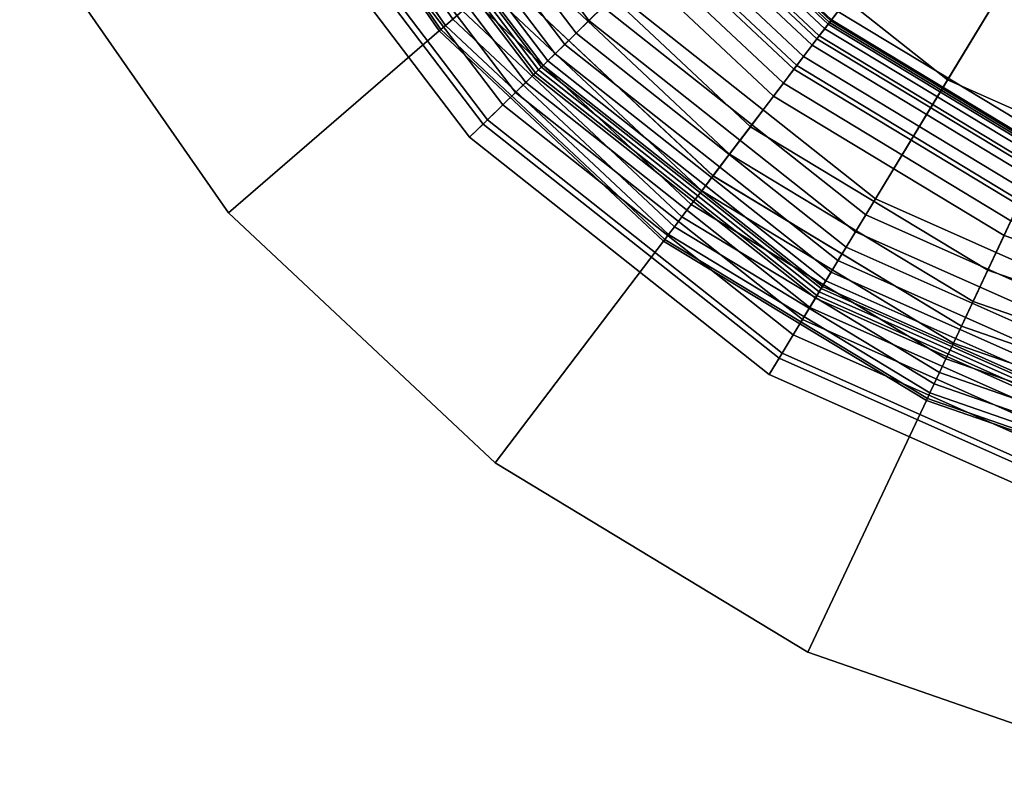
# Model space of a CAD drawing. Extents: x -43.1 to 43.1, y -41.3 to 41.3.
# Tile 142 of 256: x -32.228 to -31.44, y 11.315 to 11.918. Entities that reach past the tile are written whole.
import ezdxf

# ---------------------------------------------------------------- set-up
doc = ezdxf.new("R2010")
doc.units = 0
for name, color, linetype in [('LAMP', 7, 'CONTINUOUS'), ('LAMP_SUPPORT', 18, 'CONTINUOUS'), ('METAL_BASE', 254, 'CONTINUOUS')]:
    doc.layers.add(name, color=color, linetype=linetype)

msp = doc.modelspace()

# ---------------------------------------------------------------- linework, layer by layer
at = {"layer": 'LAMP'}
for points in [[(-31.8153, 11.8755, 24.8806), (-31.9891, 12.1043, 24.8806), (-31.9106, 12.1496, 24.9998), (-31.7506, 11.9389, 24.9998)], [(-31.7614, 11.9283, 22.6352), (-31.9237, 12.1421, 22.6352), (-31.9373, 12.1342, 22.6365), (-31.7726, 11.9174, 22.6365)], [(-31.7726, 11.9174, 22.6365), (-31.9373, 12.1342, 22.6365), (-31.9498, 12.127, 22.6411), (-31.7829, 11.9073, 22.6411)], [(-31.7829, 11.9073, 22.6411), (-31.9498, 12.127, 22.6411), (-31.9609, 12.1206, 22.6486), (-31.792, 11.8983, 22.6486)], [(-31.792, 11.8983, 22.6486), (-31.9609, 12.1206, 22.6486), (-31.9701, 12.1153, 22.6586), (-31.7997, 11.8908, 22.6586)], [(-31.8055, 11.8851, 22.6707), (-31.9772, 12.1112, 22.6707), (-31.9818, 12.1085, 22.6845), (-31.8093, 11.8813, 22.6845)], [(-31.7997, 11.8908, 22.6586), (-31.9701, 12.1153, 22.6586), (-31.9772, 12.1112, 22.6707), (-31.8055, 11.8851, 22.6707)], [(-31.8572, 11.8344, 24.7579), (-32.0399, 12.075, 24.7579), (-31.9891, 12.1043, 24.8806), (-31.8153, 11.8755, 24.8806)], [(-31.817, 11.8738, 23.2036), (-31.9912, 12.1031, 23.2036), (-31.9987, 12.0988, 23.4966), (-31.8232, 11.8677, 23.4966)], [(-31.8129, 11.8778, 22.9337), (-31.9862, 12.106, 22.9337), (-31.9912, 12.1031, 23.2036), (-31.817, 11.8738, 23.2036)], [(-31.8107, 11.88, 22.6997), (-31.9835, 12.1075, 22.6997), (-31.9862, 12.106, 22.9337), (-31.8129, 11.8778, 22.9337)], [(-31.8093, 11.8813, 22.6845), (-31.9818, 12.1085, 22.6845), (-31.9835, 12.1075, 22.6997), (-31.8107, 11.88, 22.6997)], [(-31.8232, 11.8677, 23.4966), (-31.9987, 12.0988, 23.4966), (-32.0085, 12.0931, 23.7996), (-31.8313, 11.8598, 23.7996)], [(-31.4242, 11.9711, 22.6428), (-31.5865, 12.0997, 22.6428), (-31.7614, 11.9283, 22.6352), (-31.551, 11.7616, 22.6352)], [(-31.4855, 11.8698, 25.107), (-31.6711, 12.0168, 25.107), (-31.585, 12.1012, 25.1939), (-31.4231, 11.973, 25.1939)], [(-31.8313, 11.8598, 23.7996), (-32.0085, 12.0931, 23.7996), (-32.0209, 12.0859, 24.0998), (-31.8415, 11.8498, 24.0998)], [(-31.8415, 11.8498, 24.0998), (-32.0209, 12.0859, 24.0998), (-32.0357, 12.0774, 24.3843), (-31.8538, 11.8378, 24.3843)], [(-31.8538, 11.8378, 24.3843), (-32.0357, 12.0774, 24.3843), (-32.0531, 12.0673, 24.6401), (-31.8681, 11.8238, 24.6401)], [(-31.8681, 11.8238, 24.6401), (-32.0531, 12.0673, 24.6401), (-32.0399, 12.075, 24.7579), (-31.8572, 11.8344, 24.7579)], [(-31.5431, 11.7746, 24.9998), (-31.7506, 11.9389, 24.9998), (-31.6711, 12.0168, 25.107), (-31.4855, 11.8698, 25.107)], [(-31.235, 11.887, 22.6428), (-31.4242, 11.9711, 22.6428), (-31.551, 11.7616, 22.6352), (-31.3057, 11.6525, 22.6352)], [(-31.2692, 11.7736, 25.107), (-31.4855, 11.8698, 25.107), (-31.4231, 11.973, 25.1939), (-31.2344, 11.889, 25.1939)], [(-31.5901, 11.697, 24.8806), (-31.8153, 11.8755, 24.8806), (-31.7506, 11.9389, 24.9998), (-31.5431, 11.7746, 24.9998)], [(-31.551, 11.7616, 22.6352), (-31.7614, 11.9283, 22.6352), (-31.7726, 11.9174, 22.6365), (-31.5591, 11.7482, 22.6365)], [(-31.5591, 11.7482, 22.6365), (-31.7726, 11.9174, 22.6365), (-31.7829, 11.9073, 22.6411), (-31.5666, 11.7359, 22.6411)], [(-31.5666, 11.7359, 22.6411), (-31.7829, 11.9073, 22.6411), (-31.792, 11.8983, 22.6486), (-31.5732, 11.725, 22.6486)], [(-31.5732, 11.725, 22.6486), (-31.792, 11.8983, 22.6486), (-31.7997, 11.8908, 22.6586), (-31.5787, 11.7158, 22.6586)], [(-31.5787, 11.7158, 22.6586), (-31.7997, 11.8908, 22.6586), (-31.8055, 11.8851, 22.6707), (-31.583, 11.7088, 22.6707)], [(-31.5857, 11.7042, 22.6845), (-31.8093, 11.8813, 22.6845), (-31.8107, 11.88, 22.6997), (-31.5867, 11.7026, 22.6997)], [(-31.583, 11.7088, 22.6707), (-31.8055, 11.8851, 22.6707), (-31.8093, 11.8813, 22.6845), (-31.5857, 11.7042, 22.6845)], [(-31.6204, 11.6469, 24.7579), (-31.8572, 11.8344, 24.7579), (-31.8153, 11.8755, 24.8806), (-31.5901, 11.697, 24.8806)], [(-31.5913, 11.695, 23.2036), (-31.817, 11.8738, 23.2036), (-31.8232, 11.8677, 23.4966), (-31.5958, 11.6876, 23.4966)], [(-31.5883, 11.6999, 22.9337), (-31.8129, 11.8778, 22.9337), (-31.817, 11.8738, 23.2036), (-31.5913, 11.695, 23.2036)], [(-31.5867, 11.7026, 22.6997), (-31.8107, 11.88, 22.6997), (-31.8129, 11.8778, 22.9337), (-31.5883, 11.6999, 22.9337)], [(-31.5958, 11.6876, 23.4966), (-31.8232, 11.8677, 23.4966), (-31.8313, 11.8598, 23.7996), (-31.6017, 11.6778, 23.7996)], [(-31.3014, 11.667, 24.9998), (-31.5431, 11.7746, 24.9998), (-31.4855, 11.8698, 25.107), (-31.2692, 11.7736, 25.107)], [(-31.6017, 11.6778, 23.7996), (-31.8313, 11.8598, 23.7996), (-31.8415, 11.8498, 24.0998), (-31.6091, 11.6656, 24.0998)], [(-31.6091, 11.6656, 24.0998), (-31.8415, 11.8498, 24.0998), (-31.8538, 11.8378, 24.3843), (-31.618, 11.651, 24.3843)], [(-31.618, 11.651, 24.3843), (-31.8538, 11.8378, 24.3843), (-31.8681, 11.8238, 24.6401), (-31.6283, 11.6338, 24.6401)], [(-31.6283, 11.6338, 24.6401), (-31.8681, 11.8238, 24.6401), (-31.8572, 11.8344, 24.7579), (-31.6204, 11.6469, 24.7579)], [(-31.3275, 11.5802, 24.8806), (-31.5901, 11.697, 24.8806), (-31.5431, 11.7746, 24.9998), (-31.3014, 11.667, 24.9998)], [(-31.3057, 11.6525, 22.6352), (-31.551, 11.7616, 22.6352), (-31.5591, 11.7482, 22.6365), (-31.3102, 11.6375, 22.6365)], [(-31.3102, 11.6375, 22.6365), (-31.5591, 11.7482, 22.6365), (-31.5666, 11.7359, 22.6411), (-31.3144, 11.6237, 22.6411)], [(-31.3144, 11.6237, 22.6411), (-31.5666, 11.7359, 22.6411), (-31.5732, 11.725, 22.6486), (-31.3181, 11.6115, 22.6486)], [(-31.3181, 11.6115, 22.6486), (-31.5732, 11.725, 22.6486), (-31.5787, 11.7158, 22.6586), (-31.3212, 11.6012, 22.6586)], [(-31.3212, 11.6012, 22.6586), (-31.5787, 11.7158, 22.6586), (-31.583, 11.7088, 22.6707), (-31.3236, 11.5934, 22.6707)], [(-31.3236, 11.5934, 22.6707), (-31.583, 11.7088, 22.6707), (-31.5857, 11.7042, 22.6845), (-31.3251, 11.5883, 22.6845)], [(-31.3266, 11.5835, 22.9337), (-31.5883, 11.6999, 22.9337), (-31.5913, 11.695, 23.2036), (-31.3282, 11.5779, 23.2036)], [(-31.3257, 11.5864, 22.6997), (-31.5867, 11.7026, 22.6997), (-31.5883, 11.6999, 22.9337), (-31.3266, 11.5835, 22.9337)], [(-31.3251, 11.5883, 22.6845), (-31.5857, 11.7042, 22.6845), (-31.5867, 11.7026, 22.6997), (-31.3257, 11.5864, 22.6997)], [(-31.3445, 11.5241, 24.7579), (-31.6204, 11.6469, 24.7579), (-31.5901, 11.697, 24.8806), (-31.3275, 11.5802, 24.8806)], [(-31.3282, 11.5779, 23.2036), (-31.5913, 11.695, 23.2036), (-31.5958, 11.6876, 23.4966), (-31.3307, 11.5697, 23.4966)], [(-31.3307, 11.5697, 23.4966), (-31.5958, 11.6876, 23.4966), (-31.6017, 11.6778, 23.7996), (-31.334, 11.5588, 23.7996)], [(-31.334, 11.5588, 23.7996), (-31.6017, 11.6778, 23.7996), (-31.6091, 11.6656, 24.0998), (-31.3381, 11.5451, 24.0998)], [(-31.3381, 11.5451, 24.0998), (-31.6091, 11.6656, 24.0998), (-31.618, 11.651, 24.3843), (-31.3431, 11.5287, 24.3843)], [(-31.3431, 11.5287, 24.3843), (-31.618, 11.651, 24.3843), (-31.6283, 11.6338, 24.6401), (-31.3489, 11.5095, 24.6401)], [(-31.3489, 11.5095, 24.6401), (-31.6283, 11.6338, 24.6401), (-31.6204, 11.6469, 24.7579), (-31.3445, 11.5241, 24.7579)]]:
    msp.add_3dface(points, dxfattribs=at)
at = {"layer": 'LAMP_SUPPORT'}
for points in [[(-31.0114, 12.6572, 21.5662), (-31.579, 11.9171, 21.5662), (-31.7248, 12.0539, 21.5662)], [(-31.0114, 12.6572, 21.5662), (-31.408, 11.8136, 21.5662), (-31.579, 11.9171, 21.5662)], [(-32.0272, 12.1144, 18.9723), (-31.8874, 11.9135, 18.9723), (-31.8815, 11.9185, 18.9601), (-32.0204, 12.1182, 18.9601)], [(-32.0204, 12.1182, 22.5061), (-31.8815, 11.9185, 22.5061), (-31.8874, 11.9135, 22.4939), (-32.0272, 12.1144, 22.4939)], [(-32.033, 12.1112, 19.0011), (-31.8925, 11.9091, 19.0011), (-31.8911, 11.9102, 18.9861), (-32.0315, 12.1121, 18.9861)], [(-32.0315, 12.1121, 22.48), (-31.8911, 11.9102, 22.48), (-31.8925, 11.9091, 22.465), (-32.033, 12.1112, 22.465)], [(-32.033, 12.1112, 22.465), (-31.8925, 11.9091, 22.465), (-31.8925, 11.9091, 19.0011), (-32.033, 12.1112, 19.0011)], [(-32.0315, 12.1121, 18.9861), (-31.8911, 11.9102, 18.9861), (-31.8874, 11.9135, 18.9723), (-32.0272, 12.1144, 18.9723)], [(-32.0272, 12.1144, 22.4939), (-31.8874, 11.9135, 22.4939), (-31.8911, 11.9102, 22.48), (-32.0315, 12.1121, 22.48)], [(-31.724, 12.0546, 18.8854), (-31.5784, 11.918, 18.8854), (-31.5733, 11.9246, 18.8701), (-31.7176, 12.0601, 18.8701)], [(-31.7386, 12.042, 18.8993), (-31.5901, 11.9026, 18.8993), (-31.5784, 11.918, 18.8854), (-31.724, 12.0546, 18.8854)], [(-31.7308, 12.0487, 22.4966), (-31.5838, 11.9108, 22.4966), (-31.5882, 11.9051, 22.5079), (-31.7362, 12.044, 22.5079)], [(-31.7273, 12.0517, 22.4838), (-31.581, 11.9145, 22.4838), (-31.5838, 11.9108, 22.4966), (-31.7308, 12.0487, 22.4966)], [(-31.726, 12.0528, 22.4698), (-31.5801, 11.9158, 22.4698), (-31.581, 11.9145, 22.4838), (-31.7273, 12.0517, 22.4838)], [(-31.7248, 12.0539, 21.5662), (-31.579, 11.9171, 21.5662), (-31.5801, 11.9158, 22.4698), (-31.726, 12.0528, 22.4698)], [(-31.7588, 12.0245, 18.9114), (-31.6062, 11.8813, 18.9114), (-31.5901, 11.9026, 18.8993), (-31.7386, 12.042, 18.8993)], [(-31.7362, 12.044, 22.5079), (-31.5882, 11.9051, 22.5079), (-31.5939, 11.8976, 22.5173), (-31.7434, 12.0379, 22.5173)], [(-31.7434, 12.0379, 22.5173), (-31.5939, 11.8976, 22.5173), (-31.6007, 11.8886, 22.5245), (-31.7519, 12.0305, 22.5245)], [(-31.782, 12.0045, 18.9214), (-31.6247, 11.8569, 18.9214), (-31.6062, 11.8813, 18.9114), (-31.7588, 12.0245, 18.9114)], [(-31.7519, 12.0305, 22.5245), (-31.6007, 11.8886, 22.5245), (-31.6085, 11.8783, 22.5291), (-31.7616, 12.0221, 22.5291)], [(-31.7616, 12.0221, 22.5291), (-31.6085, 11.8783, 22.5291), (-31.6169, 11.8672, 22.5307), (-31.7722, 12.013, 22.5307)], [(-31.7722, 12.013, 22.5307), (-31.6169, 11.8672, 22.5307), (-31.6733, 11.7929, 22.5307), (-31.8427, 11.952, 22.5307)], [(-31.5733, 11.9246, 18.8701), (-31.404, 11.8222, 18.8701), (-31.3589, 11.9181, 17.848), (-31.5093, 12.0091, 17.848)], [(-31.8053, 11.9844, 18.929), (-31.6433, 11.8323, 18.929), (-31.6247, 11.8569, 18.9214), (-31.782, 12.0045, 18.9214)], [(-31.8261, 11.9664, 18.9338), (-31.66, 11.8104, 18.9338), (-31.6433, 11.8323, 18.929), (-31.8053, 11.9844, 18.929)], [(-31.8427, 11.952, 18.9354), (-31.6732, 11.7929, 18.9354), (-31.66, 11.8104, 18.9338), (-31.8261, 11.9664, 18.9338)], [(-31.8541, 11.9422, 18.9372), (-31.6823, 11.7809, 18.9372), (-31.6732, 11.7929, 18.9354), (-31.8427, 11.952, 18.9354)], [(-31.8427, 11.952, 22.5307), (-31.6733, 11.7929, 22.5307), (-31.6823, 11.7809, 22.5289), (-31.8541, 11.9422, 22.5289)], [(-31.8646, 11.9331, 18.9421), (-31.6907, 11.7699, 18.9421), (-31.6823, 11.7809, 18.9372), (-31.8541, 11.9422, 18.9372)], [(-31.8541, 11.9422, 22.5289), (-31.6823, 11.7809, 22.5289), (-31.6907, 11.7699, 22.524), (-31.8646, 11.9331, 22.524)], [(-31.8738, 11.9252, 18.9499), (-31.6981, 11.7602, 18.9499), (-31.6907, 11.7699, 18.9421), (-31.8646, 11.9331, 18.9421)], [(-31.8646, 11.9331, 22.524), (-31.6907, 11.7699, 22.524), (-31.6981, 11.7602, 22.5162), (-31.8738, 11.9252, 22.5162)], [(-31.8815, 11.9185, 18.9601), (-31.7042, 11.7521, 18.9601), (-31.6981, 11.7602, 18.9499), (-31.8738, 11.9252, 18.9499)], [(-31.8738, 11.9252, 22.5162), (-31.6981, 11.7602, 22.5162), (-31.7042, 11.7521, 22.5061), (-31.8815, 11.9185, 22.5061)], [(-31.5784, 11.918, 18.8854), (-31.4076, 11.8146, 18.8854), (-31.404, 11.8222, 18.8701), (-31.5733, 11.9246, 18.8701)], [(-31.8911, 11.9102, 18.9861), (-31.7119, 11.742, 18.9861), (-31.7089, 11.7459, 18.9723), (-31.8874, 11.9135, 18.9723)], [(-31.8874, 11.9135, 22.4939), (-31.7089, 11.7459, 22.4939), (-31.7119, 11.742, 22.48), (-31.8911, 11.9102, 22.48)], [(-31.8874, 11.9135, 18.9723), (-31.7089, 11.7459, 18.9723), (-31.7042, 11.7521, 18.9601), (-31.8815, 11.9185, 18.9601)], [(-31.8815, 11.9185, 22.5061), (-31.7042, 11.7521, 22.5061), (-31.7089, 11.7459, 22.4939), (-31.8874, 11.9135, 22.4939)], [(-31.5901, 11.9026, 18.8993), (-31.4158, 11.7971, 18.8993), (-31.4076, 11.8146, 18.8854), (-31.5784, 11.918, 18.8854)], [(-31.581, 11.9145, 22.4838), (-31.4095, 11.8106, 22.4838), (-31.4114, 11.8065, 22.4966), (-31.5838, 11.9108, 22.4966)], [(-31.5801, 11.9158, 22.4698), (-31.4088, 11.8121, 22.4698), (-31.4095, 11.8106, 22.4838), (-31.581, 11.9145, 22.4838)], [(-31.579, 11.9171, 21.5662), (-31.408, 11.8136, 21.5662), (-31.4088, 11.8121, 22.4698), (-31.5801, 11.9158, 22.4698)], [(-31.8925, 11.9091, 19.0011), (-31.7129, 11.7406, 19.0011), (-31.7119, 11.742, 18.9861), (-31.8911, 11.9102, 18.9861)], [(-31.8911, 11.9102, 22.48), (-31.7119, 11.742, 22.48), (-31.7129, 11.7406, 22.465), (-31.8925, 11.9091, 22.465)], [(-31.8925, 11.9091, 22.465), (-31.7129, 11.7406, 22.465), (-31.7129, 11.7406, 19.0011), (-31.8925, 11.9091, 19.0011)], [(-31.5882, 11.9051, 22.5079), (-31.4145, 11.8, 22.5079), (-31.4185, 11.7914, 22.5173), (-31.5939, 11.8976, 22.5173)], [(-31.5838, 11.9108, 22.4966), (-31.4114, 11.8065, 22.4966), (-31.4145, 11.8, 22.5079), (-31.5882, 11.9051, 22.5079)], [(-31.6062, 11.8813, 18.9114), (-31.4272, 11.7729, 18.9114), (-31.4158, 11.7971, 18.8993), (-31.5901, 11.9026, 18.8993)], [(-31.5939, 11.8976, 22.5173), (-31.4185, 11.7914, 22.5173), (-31.4233, 11.7812, 22.5245), (-31.6007, 11.8886, 22.5245)], [(-31.6247, 11.8569, 18.9214), (-31.4402, 11.7452, 18.9214), (-31.4272, 11.7729, 18.9114), (-31.6062, 11.8813, 18.9114)], [(-31.6007, 11.8886, 22.5245), (-31.4233, 11.7812, 22.5245), (-31.4288, 11.7696, 22.5291), (-31.6085, 11.8783, 22.5291)], [(-31.6085, 11.8783, 22.5291), (-31.4288, 11.7696, 22.5291), (-31.4347, 11.757, 22.5307), (-31.6169, 11.8672, 22.5307)], [(-31.6169, 11.8672, 22.5307), (-31.4347, 11.757, 22.5307), (-31.4744, 11.6726, 22.5307), (-31.6733, 11.7929, 22.5307)], [(-31.6433, 11.8323, 18.929), (-31.4533, 11.7173, 18.929), (-31.4402, 11.7452, 18.9214), (-31.6247, 11.8569, 18.9214)], [(-31.66, 11.8104, 18.9338), (-31.465, 11.6924, 18.9338), (-31.4533, 11.7173, 18.929), (-31.6433, 11.8323, 18.929)], [(-31.6732, 11.7929, 18.9354), (-31.4744, 11.6726, 18.9354), (-31.465, 11.6924, 18.9338), (-31.66, 11.8104, 18.9338)], [(-31.6823, 11.7809, 18.9372), (-31.4808, 11.6589, 18.9372), (-31.4744, 11.6726, 18.9354), (-31.6732, 11.7929, 18.9354)], [(-31.6733, 11.7929, 22.5307), (-31.4744, 11.6726, 22.5307), (-31.4808, 11.6589, 22.5289), (-31.6823, 11.7809, 22.5289)], [(-31.6907, 11.7699, 18.9421), (-31.4867, 11.6464, 18.9421), (-31.4808, 11.6589, 18.9372), (-31.6823, 11.7809, 18.9372)], [(-31.6823, 11.7809, 22.5289), (-31.4808, 11.6589, 22.5289), (-31.4867, 11.6464, 22.524), (-31.6907, 11.7699, 22.524)], [(-31.4402, 11.7452, 18.9214), (-31.2365, 11.6744, 18.9214), (-31.2295, 11.7042, 18.9114), (-31.4272, 11.7729, 18.9114)], [(-31.6981, 11.7602, 18.9499), (-31.4918, 11.6354, 18.9499), (-31.4867, 11.6464, 18.9421), (-31.6907, 11.7699, 18.9421)], [(-31.6907, 11.7699, 22.524), (-31.4867, 11.6464, 22.524), (-31.4918, 11.6354, 22.5162), (-31.6981, 11.7602, 22.5162)], [(-31.7042, 11.7521, 18.9601), (-31.4962, 11.6262, 18.9601), (-31.4918, 11.6354, 18.9499), (-31.6981, 11.7602, 18.9499)], [(-31.6981, 11.7602, 22.5162), (-31.4918, 11.6354, 22.5162), (-31.4962, 11.6262, 22.5061), (-31.7042, 11.7521, 22.5061)], [(-31.4347, 11.757, 22.5307), (-31.2335, 11.687, 22.5307), (-31.2548, 11.5962, 22.5307), (-31.4744, 11.6726, 22.5307)], [(-31.7089, 11.7459, 18.9723), (-31.4995, 11.6192, 18.9723), (-31.4962, 11.6262, 18.9601), (-31.7042, 11.7521, 18.9601)], [(-31.7042, 11.7521, 22.5061), (-31.4962, 11.6262, 22.5061), (-31.4995, 11.6192, 22.4939), (-31.7089, 11.7459, 22.4939)], [(-31.7129, 11.7406, 19.0011), (-31.5023, 11.6131, 19.0011), (-31.5016, 11.6147, 18.9861), (-31.7119, 11.742, 18.9861)], [(-31.7119, 11.742, 22.48), (-31.5016, 11.6147, 22.48), (-31.5023, 11.6131, 22.465), (-31.7129, 11.7406, 22.465)], [(-31.7129, 11.7406, 22.465), (-31.5023, 11.6131, 22.465), (-31.5023, 11.6131, 19.0011), (-31.7129, 11.7406, 19.0011)], [(-31.7119, 11.742, 18.9861), (-31.5016, 11.6147, 18.9861), (-31.4995, 11.6192, 18.9723), (-31.7089, 11.7459, 18.9723)], [(-31.7089, 11.7459, 22.4939), (-31.4995, 11.6192, 22.4939), (-31.5016, 11.6147, 22.48), (-31.7119, 11.742, 22.48)], [(-31.4533, 11.7173, 18.929), (-31.2435, 11.6443, 18.929), (-31.2365, 11.6744, 18.9214), (-31.4402, 11.7452, 18.9214)], [(-31.465, 11.6924, 18.9338), (-31.2498, 11.6176, 18.9338), (-31.2435, 11.6443, 18.929), (-31.4533, 11.7173, 18.929)], [(-31.4744, 11.6726, 18.9354), (-31.2548, 11.5962, 18.9354), (-31.2498, 11.6176, 18.9338), (-31.465, 11.6924, 18.9338)], [(-31.4808, 11.6589, 18.9372), (-31.2582, 11.5815, 18.9372), (-31.2548, 11.5962, 18.9354), (-31.4744, 11.6726, 18.9354)], [(-31.4744, 11.6726, 22.5307), (-31.2548, 11.5962, 22.5307), (-31.2582, 11.5815, 22.5289), (-31.4808, 11.6589, 22.5289)], [(-31.4867, 11.6464, 18.9421), (-31.2614, 11.5681, 18.9421), (-31.2582, 11.5815, 18.9372), (-31.4808, 11.6589, 18.9372)], [(-31.4808, 11.6589, 22.5289), (-31.2582, 11.5815, 22.5289), (-31.2614, 11.5681, 22.524), (-31.4867, 11.6464, 22.524)], [(-31.4918, 11.6354, 18.9499), (-31.2642, 11.5562, 18.9499), (-31.2614, 11.5681, 18.9421), (-31.4867, 11.6464, 18.9421)], [(-31.4867, 11.6464, 22.524), (-31.2614, 11.5681, 22.524), (-31.2642, 11.5562, 22.5162), (-31.4918, 11.6354, 22.5162)], [(-31.4962, 11.6262, 18.9601), (-31.2665, 11.5463, 18.9601), (-31.2642, 11.5562, 18.9499), (-31.4918, 11.6354, 18.9499)], [(-31.4918, 11.6354, 22.5162), (-31.2642, 11.5562, 22.5162), (-31.2665, 11.5463, 22.5061), (-31.4962, 11.6262, 22.5061)], [(-31.4995, 11.6192, 18.9723), (-31.2683, 11.5387, 18.9723), (-31.2665, 11.5463, 18.9601), (-31.4962, 11.6262, 18.9601)], [(-31.4962, 11.6262, 22.5061), (-31.2665, 11.5463, 22.5061), (-31.2683, 11.5387, 22.4939), (-31.4995, 11.6192, 22.4939)], [(-31.5023, 11.6131, 19.0011), (-31.2698, 11.5322, 19.0011), (-31.2694, 11.5339, 18.9861), (-31.5016, 11.6147, 18.9861)], [(-31.5016, 11.6147, 22.48), (-31.2694, 11.5339, 22.48), (-31.2698, 11.5322, 22.465), (-31.5023, 11.6131, 22.465)], [(-31.5016, 11.6147, 18.9861), (-31.2694, 11.5339, 18.9861), (-31.2683, 11.5387, 18.9723), (-31.4995, 11.6192, 18.9723)], [(-31.4995, 11.6192, 22.4939), (-31.2683, 11.5387, 22.4939), (-31.2694, 11.5339, 22.48), (-31.5016, 11.6147, 22.48)], [(-31.5023, 11.6131, 22.465), (-31.2698, 11.5322, 22.465), (-31.2698, 11.5322, 19.0011), (-31.5023, 11.6131, 19.0011)]]:
    msp.add_3dface(points, dxfattribs=at)
at = {"layer": 'METAL_BASE'}
for points in [[(-32.033, 12.1112, 19.8457), (-32.2284, 12.0037, 19.8457), (-32.0612, 11.7634, 19.8457), (-31.8925, 11.9091, 19.8457)], [(-31.8925, 11.9091, 20.7327), (-32.0612, 11.7634, 20.7327), (-32.2284, 12.0037, 20.7327), (-32.033, 12.1112, 20.7327)], [(-32.033, 12.1112, 19.8457), (-31.8925, 11.9091, 19.8457), (-31.8925, 11.9091, 20.7327), (-32.033, 12.1112, 20.7327)], [(-32.2284, 12.0037, 20.7327), (-32.0612, 11.7634, 20.7327), (-32.0612, 11.7634, 19.8457), (-32.2284, 12.0037, 19.8457)], [(-31.8925, 11.9091, 19.8457), (-32.0612, 11.7634, 19.8457), (-31.8477, 11.563, 19.8457), (-31.7129, 11.7406, 19.8457)], [(-31.7129, 11.7406, 20.7327), (-31.8477, 11.563, 20.7327), (-32.0612, 11.7634, 20.7327), (-31.8925, 11.9091, 20.7327)], [(-31.8925, 11.9091, 19.8457), (-31.7129, 11.7406, 19.8457), (-31.7129, 11.7406, 20.7327), (-31.8925, 11.9091, 20.7327)], [(-32.0612, 11.7634, 20.7327), (-31.8477, 11.563, 20.7327), (-31.8477, 11.563, 19.8457), (-32.0612, 11.7634, 19.8457)], [(-31.7129, 11.7406, 19.8457), (-31.8477, 11.563, 19.8457), (-31.5972, 11.4114, 19.8457), (-31.5023, 11.6131, 19.8457)], [(-31.5023, 11.6131, 20.7327), (-31.5972, 11.4114, 20.7327), (-31.8477, 11.563, 20.7327), (-31.7129, 11.7406, 20.7327)], [(-31.7129, 11.7406, 19.8457), (-31.5023, 11.6131, 19.8457), (-31.5023, 11.6131, 20.7327), (-31.7129, 11.7406, 20.7327)], [(-31.5023, 11.6131, 19.8457), (-31.5972, 11.4114, 19.8457), (-31.3206, 11.3151, 19.8457), (-31.2698, 11.5322, 19.8457)], [(-31.2698, 11.5322, 20.7327), (-31.3206, 11.3151, 20.7327), (-31.5972, 11.4114, 20.7327), (-31.5023, 11.6131, 20.7327)], [(-31.5023, 11.6131, 19.8457), (-31.2698, 11.5322, 19.8457), (-31.2698, 11.5322, 20.7327), (-31.5023, 11.6131, 20.7327)], [(-31.8477, 11.563, 20.7327), (-31.5972, 11.4114, 20.7327), (-31.5972, 11.4114, 19.8457), (-31.8477, 11.563, 19.8457)], [(-31.5972, 11.4114, 20.7327), (-31.3206, 11.3151, 20.7327), (-31.3206, 11.3151, 19.8457), (-31.5972, 11.4114, 19.8457)]]:
    msp.add_3dface(points, dxfattribs=at)

doc.saveas('drawing.dxf')
